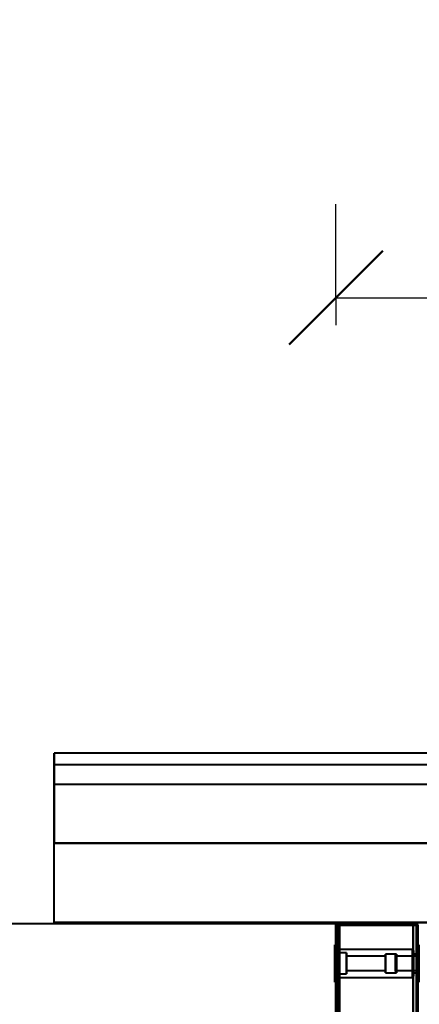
# Model space of a CAD drawing. Header units: millimetres. Extents: x -1041 to 1388, y -120 to 1250.
# Tile 73 of 85: x -422 to -251, y 828 to 1250. Entities that reach past the tile are written whole.
import ezdxf

# ---------------------------------------------------------------- set-up
doc = ezdxf.new("R2010")
doc.units = ezdxf.units.MM
for name, color, linetype, lineweight in [('A-ANNO-DIMS', 211, 'Continuous', 30), ('A-ANNO-DIMS-20', 211, 'Continuous', 30), ('A-GENM', 13, 'Continuous', 40), ('G-IMPT', 8, 'Continuous', 40)]:
    doc.layers.add(name, color=color, linetype=linetype, lineweight=lineweight)
doc.styles.add('Arial_2', font='arial.ttf', dxfattribs={"height": 60})
doc.dimstyles.new('Linéaire', dxfattribs={"dimscale": 304.8, "dimtxt": 61.215564, "dimasz": 0.131234, "dimexe": 0.131234, "dimexo": 0.131234, "dimgap": 0.131234, "dimtad": 1, "dimdec": 0, "dimzin": 0, "dimdsep": 46, "dimtxsty": 'Arial_2', "dimblk1": 'OBLIQUE', "dimblk2": 'OBLIQUE', "dimsah": 1, "dimcen": 0.09, "dimazin": 0, "dimtfac": 1, "dimtdec": 4, "dimtix": 1, "dimtmove": 0, "dimatfit": 3, "dimfxl": 1, "dimtvp": 1, "dimtfill": 1, "dimtolj": 1, "dimtzin": 0, "dimarcsym": 2})

# ---------------------------------------------------------------- blocks, each defined once
blk = doc.blocks.new('NEXA 400 CALQUES_dwg-748074-Droite')
at = {"layer": 'G-IMPT'}
for p, q in [((-287, 862.77), (-287, 128.97)), ((-287, 862.77), (-287, 128.97)), ((-286.4, 862.77), (-287, 862.77)), ((-287, 862.77), (-286.4, 862.77)), ((-287, 862.77), (-286.4, 862.77)), ((-286.4, 862.77), (-287, 862.77)), ((-286.4, 862.77), (-287, 862.77)), ((-287, 862.77), (-286.4, 862.77)), ((-286.4, 862.77), (-287, 862.77)), ((-287, 862.77), (-286.4, 862.77)), ((-252, 862.27), (-252.6, 862.27)), ((-252, 862.27), (-252.6, 862.27)), ((-252.6, 862.27), (-252, 862.27)), ((-252.6, 862.27), (-252, 862.27)), ((-252, 862.27), (-252.6, 862.27)), ((-252.6, 862.27), (-252, 862.27)), ((-252.6, 862.27), (-252, 862.27)), ((-252, 862.27), (-252.6, 862.27)), ((-252, 129.47), (-252, 862.27)), ((-252, 129.47), (-252, 862.27)), ((-287, 853.87), (-287.55, 853.87)), ((-287.55, 853.87), (-287.55, 845.87)), ((-287.55, 837.87), (-287.55, 853.87)), ((-287.55, 845.87), (-287.55, 853.87)), ((-287, 845.87), (-287, 853.87)), ((-287, 853.87), (-287, 837.87)), ((-287, 853.87), (-287, 845.87)), ((-286.5, 851.87), (-287, 851.87)), ((-287, 851.87), (-287, 845.87)), ((-254.35, 851.85), (-287, 851.85)), ((-287, 839.9), (-287, 851.85)), ((-287, 839.9), (-287, 851.85)), ((-286.5, 851.87), (-286.5, 845.87)), ((-286.5, 845.87), (-286.5, 851.87)), ((-253.85, 851.35), (-254.35, 851.85)), ((-254.35, 839.9), (-254.35, 851.85)), ((-254.35, 839.9), (-254.35, 851.85)), ((-254.35, 851.85), (-254.35, 839.9)), ((-254.35, 851.85), (-254.35, 839.9)), ((-253.85, 851.35), (-253.85, 840.4)), ((-253.85, 851.35), (-253.85, 840.4)), ((-253.85, 840.4), (-253.85, 851.35)), ((-253.85, 840.4), (-253.85, 851.35)), ((-251.55, 853.87), (-252, 853.87)), ((-252, 853.87), (-252, 845.87)), ((-252, 837.87), (-252, 853.87)), ((-252, 845.87), (-252, 853.87)), ((-251.55, 845.87), (-251.55, 853.87)), ((-251.55, 853.87), (-251.55, 837.87)), ((-251.55, 853.87), (-251.55, 845.87)), ((-287.35, 850.37), (-287.55, 850.57)), ((-287.55, 850.57), (-287.55, 841.17)), ((-287.55, 850.57), (-287.55, 841.17)), ((-287.55, 841.17), (-287.55, 850.57)), ((-287.55, 841.17), (-287.55, 850.57)), ((-282.55, 850.37), (-287.35, 850.37)), ((-287.35, 850.37), (-287.35, 841.37)), ((-287.35, 850.37), (-287.35, 841.37)), ((-287.35, 841.37), (-287.35, 850.37)), ((-287.35, 841.37), (-287.35, 850.37)), ((-282.55, 850.37), (-282.55, 845.87)), ((-282.55, 841.37), (-282.55, 850.37)), ((-282.55, 845.87), (-282.55, 850.37)), ((-265.85, 848.92), (-282.55, 848.92)), ((-282.55, 848.92), (-282.55, 848.82)), ((-282.55, 848.92), (-282.55, 842.92)), ((-282.55, 842.82), (-282.55, 848.92)), ((-282.55, 842.82), (-282.55, 848.92)), ((-282.55, 848.82), (-282.55, 842.82)), ((-261.05, 849.87), (-265.85, 849.87)), ((-265.85, 841.87), (-265.85, 849.87)), ((-265.85, 841.87), (-265.85, 849.87)), ((-265.85, 849.87), (-265.85, 842)), ((-265.85, 849.74), (-265.85, 841.87)), ((-265.85, 842.92), (-265.85, 848.92)), ((-265.85, 848.92), (-265.85, 842.82)), ((-265.85, 848.92), (-265.85, 842.82)), ((-265.85, 842.82), (-265.85, 848.82)), ((-261.05, 849.87), (-261.55, 849.37)), ((-261.55, 842.49), (-261.55, 849.37)), ((-261.55, 849.37), (-261.55, 842.49)), ((-261.55, 842.37), (-261.55, 849.26)), ((-261.55, 849.26), (-261.55, 842.37)), ((-252.5, 848.92), (-261.55, 848.92)), ((-261.55, 845.1), (-261.55, 848.92)), ((-261.55, 848.92), (-261.55, 842.92)), ((-261.55, 848.82), (-261.55, 845.1)), ((-261.05, 845.87), (-261.05, 849.87)), ((-261.05, 849.87), (-261.05, 845.87)), ((-261.05, 841.87), (-261.05, 849.74)), ((-261.05, 849.74), (-261.05, 841.87)), ((-252.5, 849.87), (-253.85, 849.87)), ((-253.85, 849.87), (-253.85, 841.87)), ((-253.85, 849.87), (-253.85, 841.87)), ((-253.85, 842), (-253.85, 849.87)), ((-253.85, 849.74), (-253.85, 849.87)), ((-253.85, 841.87), (-253.85, 849.74)), ((-252.5, 845.87), (-252.5, 849.87)), ((-252.5, 849.87), (-252.5, 845.87)), ((-252.5, 849.74), (-252.5, 841.87)), ((-252.5, 848.92), (-252.5, 845.87)), ((-252.5, 845.87), (-252.5, 848.92)), ((-252.5, 842.82), (-252.5, 848.82)), ((-251.55, 848.92), (-252, 848.92)), ((-252, 848.92), (-252, 845.87)), ((-252, 845.87), (-252, 848.92)), ((-252, 848.82), (-252, 842.82)), ((-251.55, 848.92), (-251.55, 845.1)), ((-251.55, 842.92), (-251.55, 848.92)), ((-251.55, 845.1), (-251.55, 848.82)), ((-287.55, 845.87), (-287.55, 837.87)), ((-287.55, 837.87), (-287.55, 845.87)), ((-287, 845.87), (-287, 839.87)), ((-287, 837.87), (-287, 845.87)), ((-287, 845.87), (-287, 837.87)), ((-286.5, 845.87), (-286.5, 839.87)), ((-286.5, 839.87), (-286.5, 845.87)), ((-282.55, 845.87), (-282.55, 841.37)), ((-282.55, 841.37), (-282.55, 845.87)), ((-282.55, 842.82), (-265.85, 842.82)), ((-265.85, 842.82), (-265.85, 842.92)), ((-261.55, 842.82), (-261.55, 846.65)), ((-261.55, 845.1), (-261.55, 842.82)), ((-261.55, 842.82), (-252.5, 842.82)), ((-261.05, 842), (-261.05, 845.87)), ((-261.05, 845.87), (-261.05, 842)), ((-252.5, 841.87), (-252.5, 845.87)), ((-252.5, 845.87), (-252.5, 842)), ((-252.5, 845.87), (-252.5, 842.82)), ((-252.5, 842.92), (-252.5, 845.87)), ((-252, 845.87), (-252, 837.87)), ((-252, 845.87), (-252, 842.92)), ((-252, 837.87), (-252, 845.87)), ((-252, 842.82), (-252, 845.87)), ((-252, 842.82), (-251.55, 842.82)), ((-251.55, 846.65), (-251.55, 842.82)), ((-251.55, 837.87), (-251.55, 845.87)), ((-251.55, 845.87), (-251.55, 837.87)), ((-251.55, 842.82), (-251.55, 845.1)), ((-287.55, 841.17), (-287.35, 841.37)), ((-287.35, 841.37), (-282.55, 841.37)), ((-287, 839.9), (-254.35, 839.9)), ((-287, 839.87), (-286.5, 839.87)), ((-265.85, 842), (-265.85, 841.87)), ((-265.85, 841.87), (-261.05, 841.87)), ((-261.55, 842.37), (-261.05, 841.87)), ((-254.35, 839.9), (-253.85, 840.4)), ((-253.85, 841.87), (-252.5, 841.87)), ((-287.55, 837.87), (-287, 837.87)), ((-252, 837.87), (-251.55, 837.87))]:
    blk.add_line(p, q, dxfattribs=at)
at = {"layer": 'G-IMPT', "flags": 128}
for points in [[(-286.45, 862.82), (-286.59, 862.81), (-286.73, 862.8), (-286.86, 862.78), (-287, 862.77)], [(-287, 862.77), (-286.86, 862.78), (-286.73, 862.8), (-286.59, 862.81), (-286.45, 862.82)], [(-287, 862.77), (-286.86, 862.78), (-286.73, 862.8), (-286.59, 862.81), (-286.45, 862.82)], [(-286.45, 862.82), (-286.59, 862.81), (-286.73, 862.8), (-286.86, 862.78), (-287, 862.77)], [(-287, 862.77), (-286.86, 862.77), (-286.73, 862.77), (-286.59, 862.77), (-286.45, 862.77)], [(-287, 128.97), (-287, 312.42), (-287, 495.87), (-287, 679.32), (-287, 862.77)], [(-287, 862.77), (-287, 679.32), (-287, 495.87), (-287, 312.42), (-287, 128.97)], [(-287, 128.97), (-287, 312.42), (-287, 495.87), (-287, 679.32), (-287, 862.77)], [(-287, 862.77), (-287, 679.32), (-287, 495.87), (-287, 312.42), (-287, 128.97)], [(-286.45, 862.77), (-286.59, 862.77), (-286.73, 862.77), (-286.86, 862.77), (-287, 862.77)], [(-286.45, 862.77), (-286.59, 862.77), (-286.73, 862.77), (-286.86, 862.77), (-287, 862.77)], [(-287, 862.77), (-287, 679.32), (-287, 495.87), (-287, 312.42), (-287, 128.97)], [(-287, 862.77), (-287, 679.32), (-287, 495.87), (-287, 312.42), (-287, 128.97)], [(-287, 128.97), (-287, 312.42), (-287, 495.87), (-287, 679.32), (-287, 862.77)], [(-287, 862.77), (-286.86, 862.77), (-286.73, 862.77), (-286.59, 862.77), (-286.45, 862.77)], [(-287, 128.97), (-287, 312.42), (-287, 495.87), (-287, 679.32), (-287, 862.77)], [(-286.5, 862.77), (-286.5, 679.32), (-286.5, 495.87), (-286.5, 312.42), (-286.5, 128.97)], [(-286.5, 128.97), (-286.5, 312.42), (-286.5, 495.87), (-286.5, 679.32), (-286.5, 862.77)], [(-286.5, 128.97), (-286.5, 312.42), (-286.5, 495.87), (-286.5, 679.32), (-286.5, 862.77)], [(-286.5, 862.77), (-286.5, 679.32), (-286.5, 495.87), (-286.5, 312.42), (-286.5, 128.97)], [(-254, 862.87), (-262.11, 862.86), (-270.23, 862.85), (-278.34, 862.83), (-286.45, 862.82)], [(-286.45, 862.82), (-278.34, 862.83), (-270.23, 862.85), (-262.11, 862.86), (-254, 862.87)], [(-286.45, 862.82), (-278.34, 862.83), (-270.23, 862.85), (-262.11, 862.86), (-254, 862.87)], [(-254, 862.87), (-262.11, 862.86), (-270.23, 862.85), (-278.34, 862.83), (-286.45, 862.82)], [(-286.45, 862.77), (-278.34, 862.77), (-270.23, 862.77), (-262.11, 862.77), (-254, 862.77)], [(-254, 862.77), (-262.11, 862.77), (-270.23, 862.77), (-278.34, 862.77), (-286.45, 862.77)], [(-254, 862.77), (-262.11, 862.77), (-270.23, 862.77), (-278.34, 862.77), (-286.45, 862.77)], [(-286.45, 862.77), (-278.34, 862.77), (-270.23, 862.77), (-262.11, 862.77), (-254, 862.77)], [(-286.4, 863.37), (-278.3, 863.37), (-270.2, 863.37), (-262.1, 863.37), (-254, 863.37)], [(-254, 863.37), (-262.1, 863.37), (-270.2, 863.37), (-278.3, 863.37), (-286.4, 863.37)], [(-286.4, 863.37), (-278.3, 863.37), (-270.2, 863.37), (-262.1, 863.37), (-254, 863.37)], [(-254, 863.37), (-262.1, 863.37), (-270.2, 863.37), (-278.3, 863.37), (-286.4, 863.37)], [(-254, 863.37), (-262.1, 863.37), (-270.2, 863.37), (-278.3, 863.37), (-286.4, 863.37)], [(-254, 863.37), (-262.1, 863.37), (-270.2, 863.37), (-278.3, 863.37), (-286.4, 863.37)], [(-286.4, 863.37), (-278.3, 863.37), (-270.2, 863.37), (-262.1, 863.37), (-254, 863.37)], [(-286.4, 863.37), (-278.3, 863.37), (-270.2, 863.37), (-262.1, 863.37), (-254, 863.37)], [(-254, 862.87), (-262.1, 862.87), (-270.2, 862.87), (-278.3, 862.87), (-286.4, 862.87)], [(-286.4, 862.87), (-278.3, 862.87), (-270.2, 862.87), (-262.1, 862.87), (-254, 862.87)], [(-254, 862.87), (-262.1, 862.87), (-270.2, 862.87), (-278.3, 862.87), (-286.4, 862.87)], [(-286.4, 862.87), (-278.3, 862.87), (-270.2, 862.87), (-262.1, 862.87), (-254, 862.87)], [(-254, 862.77), (-262.1, 862.77), (-270.2, 862.77), (-278.3, 862.77), (-286.4, 862.77)], [(-286.4, 862.77), (-286.4, 679.32), (-286.4, 495.87), (-286.4, 312.42), (-286.4, 128.97)], [(-286.4, 128.97), (-286.4, 312.42), (-286.4, 495.87), (-286.4, 679.32), (-286.4, 862.77)], [(-286.4, 862.77), (-278.3, 862.77), (-270.2, 862.77), (-262.1, 862.77), (-254, 862.77)], [(-254, 862.77), (-262.1, 862.77), (-270.2, 862.77), (-278.3, 862.77), (-286.4, 862.77)], [(-286.4, 128.97), (-286.4, 312.42), (-286.4, 495.87), (-286.4, 679.32), (-286.4, 862.77)], [(-286.4, 862.77), (-278.3, 862.77), (-270.2, 862.77), (-262.1, 862.77), (-254, 862.77)], [(-286.4, 862.77), (-286.4, 679.32), (-286.4, 495.87), (-286.4, 312.42), (-286.4, 128.97)], [(-286.4, 128.97), (-286.4, 312.42), (-286.4, 495.87), (-286.4, 679.32), (-286.4, 862.77)], [(-286.4, 862.77), (-278.3, 862.77), (-270.2, 862.77), (-262.1, 862.77), (-254, 862.77)], [(-254, 862.77), (-262.1, 862.77), (-270.2, 862.77), (-278.3, 862.77), (-286.4, 862.77)], [(-286.4, 862.77), (-286.4, 679.32), (-286.4, 495.87), (-286.4, 312.42), (-286.4, 128.97)], [(-286.4, 128.97), (-286.4, 312.42), (-286.4, 495.87), (-286.4, 679.32), (-286.4, 862.77)], [(-286.4, 862.77), (-278.3, 862.77), (-270.2, 862.77), (-262.1, 862.77), (-254, 862.77)], [(-286.4, 862.77), (-278.3, 862.77), (-270.2, 862.77), (-262.1, 862.77), (-254, 862.77)], [(-254, 862.77), (-262.1, 862.77), (-270.2, 862.77), (-278.3, 862.77), (-286.4, 862.77)], [(-286.4, 862.77), (-286.4, 679.32), (-286.4, 495.87), (-286.4, 312.42), (-286.4, 128.97)], [(-286.4, 128.97), (-286.4, 312.42), (-286.4, 495.87), (-286.4, 679.32), (-286.4, 862.77)], [(-254, 862.77), (-262.1, 862.77), (-270.2, 862.77), (-278.3, 862.77), (-286.4, 862.77)], [(-286.4, 862.77), (-286.4, 679.32), (-286.4, 495.87), (-286.4, 312.42), (-286.4, 128.97)], [(-254, 862.77), (-262.1, 862.77), (-270.2, 862.77), (-278.3, 862.77), (-286.4, 862.77)], [(-286.4, 862.77), (-286.4, 679.32), (-286.4, 495.87), (-286.4, 312.42), (-286.4, 128.97)], [(-286.4, 128.97), (-286.4, 312.42), (-286.4, 495.87), (-286.4, 679.32), (-286.4, 862.77)], [(-286.4, 862.77), (-278.3, 862.77), (-270.2, 862.77), (-262.1, 862.77), (-254, 862.77)], [(-285.5, 862.37), (-285.5, 862.5), (-285.5, 862.62), (-285.5, 862.75), (-285.5, 862.87)], [(-285.5, 862.87), (-285.5, 862.75), (-285.5, 862.62), (-285.5, 862.5), (-285.5, 862.37)], [(-254, 862.87), (-261.88, 862.87), (-269.75, 862.87), (-277.63, 862.87), (-285.5, 862.87)], [(-285.5, 862.87), (-277.63, 862.87), (-269.75, 862.87), (-261.88, 862.87), (-254, 862.87)], [(-254, 862.87), (-261.88, 862.87), (-269.75, 862.87), (-277.63, 862.87), (-285.5, 862.87)], [(-285.5, 862.87), (-285.5, 862.75), (-285.5, 862.62), (-285.5, 862.5), (-285.5, 862.37)], [(-285.5, 862.37), (-285.5, 862.5), (-285.5, 862.62), (-285.5, 862.75), (-285.5, 862.87)], [(-285.5, 862.87), (-277.63, 862.87), (-269.75, 862.87), (-261.88, 862.87), (-254, 862.87)], [(-254, 862.87), (-261.88, 862.87), (-269.75, 862.87), (-277.63, 862.87), (-285.5, 862.87)], [(-285.5, 862.87), (-285.5, 862.75), (-285.5, 862.62), (-285.5, 862.5), (-285.5, 862.37)], [(-285.5, 862.37), (-285.5, 862.5), (-285.5, 862.62), (-285.5, 862.75), (-285.5, 862.87)], [(-285.5, 862.87), (-285.5, 862.75), (-285.5, 862.62), (-285.5, 862.5), (-285.5, 862.37)], [(-285.5, 862.37), (-285.5, 862.5), (-285.5, 862.62), (-285.5, 862.75), (-285.5, 862.87)], [(-285.5, 862.87), (-277.63, 862.87), (-269.75, 862.87), (-261.88, 862.87), (-254, 862.87)], [(-254, 862.87), (-261.88, 862.87), (-269.75, 862.87), (-277.63, 862.87), (-285.5, 862.87)], [(-285.5, 862.87), (-277.63, 862.87), (-269.75, 862.87), (-261.88, 862.87), (-254, 862.87)], [(-252.6, 862.37), (-260.83, 862.37), (-269.05, 862.37), (-277.28, 862.37), (-285.5, 862.37)], [(-285.5, 862.37), (-277.28, 862.37), (-269.05, 862.37), (-260.83, 862.37), (-252.6, 862.37)], [(-285.5, 862.37), (-277.26, 862.36), (-269.03, 862.35), (-260.79, 862.33), (-252.55, 862.32)], [(-252.55, 862.32), (-260.79, 862.33), (-269.03, 862.35), (-277.26, 862.36), (-285.5, 862.37)], [(-252.6, 862.37), (-260.83, 862.37), (-269.05, 862.37), (-277.28, 862.37), (-285.5, 862.37)], [(-285.5, 862.37), (-277.28, 862.37), (-269.05, 862.37), (-260.83, 862.37), (-252.6, 862.37)], [(-285.5, 862.37), (-277.26, 862.36), (-269.03, 862.35), (-260.79, 862.33), (-252.55, 862.32)], [(-252.55, 862.32), (-260.79, 862.33), (-269.03, 862.35), (-277.26, 862.36), (-285.5, 862.37)], [(-285.5, 129.47), (-285.5, 312.67), (-285.5, 495.87), (-285.5, 679.07), (-285.5, 862.27)], [(-285.5, 862.27), (-285.5, 679.07), (-285.5, 495.87), (-285.5, 312.67), (-285.5, 129.47)], [(-285.5, 862.27), (-285.5, 679.07), (-285.5, 495.87), (-285.5, 312.67), (-285.5, 129.47)], [(-285.5, 129.47), (-285.5, 312.67), (-285.5, 495.87), (-285.5, 679.07), (-285.5, 862.27)], [(-285.5, 129.47), (-285.5, 312.67), (-285.5, 495.87), (-285.5, 679.07), (-285.5, 862.27)], [(-285.5, 862.27), (-277.63, 862.27), (-269.75, 862.27), (-261.88, 862.27), (-254, 862.27)], [(-285.5, 129.47), (-285.5, 312.67), (-285.5, 495.87), (-285.5, 679.07), (-285.5, 862.27)], [(-285.5, 862.27), (-277.28, 862.27), (-269.05, 862.27), (-260.83, 862.27), (-252.6, 862.27)], [(-252.6, 862.27), (-260.83, 862.27), (-269.05, 862.27), (-277.28, 862.27), (-285.5, 862.27)], [(-285.5, 862.27), (-285.5, 679.07), (-285.5, 495.87), (-285.5, 312.67), (-285.5, 129.47)], [(-285.5, 862.27), (-285.5, 679.07), (-285.5, 495.87), (-285.5, 312.67), (-285.5, 129.47)], [(-254, 862.27), (-261.88, 862.27), (-269.75, 862.27), (-277.63, 862.27), (-285.5, 862.27)], [(-252.55, 862.27), (-260.79, 862.27), (-269.03, 862.27), (-277.26, 862.27), (-285.5, 862.27)], [(-285.5, 862.27), (-277.63, 862.27), (-269.75, 862.27), (-261.88, 862.27), (-254, 862.27)], [(-254, 862.27), (-261.88, 862.27), (-269.75, 862.27), (-277.63, 862.27), (-285.5, 862.27)], [(-285.5, 862.27), (-277.26, 862.27), (-269.03, 862.27), (-260.79, 862.27), (-252.55, 862.27)], [(-285.5, 129.47), (-285.5, 312.67), (-285.5, 495.87), (-285.5, 679.07), (-285.5, 862.27)], [(-285.5, 862.27), (-277.28, 862.27), (-269.05, 862.27), (-260.83, 862.27), (-252.6, 862.27)], [(-285.5, 862.27), (-285.5, 679.07), (-285.5, 495.87), (-285.5, 312.67), (-285.5, 129.47)], [(-285.5, 129.47), (-285.5, 312.67), (-285.5, 495.87), (-285.5, 679.07), (-285.5, 862.27)], [(-252.55, 862.27), (-260.79, 862.27), (-269.03, 862.27), (-277.26, 862.27), (-285.5, 862.27)], [(-285.5, 862.27), (-277.63, 862.27), (-269.75, 862.27), (-261.88, 862.27), (-254, 862.27)], [(-285.5, 862.27), (-285.5, 679.07), (-285.5, 495.87), (-285.5, 312.67), (-285.5, 129.47)], [(-254, 862.27), (-261.88, 862.27), (-269.75, 862.27), (-277.63, 862.27), (-285.5, 862.27)], [(-252.6, 862.27), (-260.83, 862.27), (-269.05, 862.27), (-277.28, 862.27), (-285.5, 862.27)], [(-285.5, 862.27), (-285.5, 679.07), (-285.5, 495.87), (-285.5, 312.67), (-285.5, 129.47)], [(-254, 862.27), (-261.88, 862.27), (-269.75, 862.27), (-277.63, 862.27), (-285.5, 862.27)], [(-285.5, 862.27), (-277.26, 862.27), (-269.03, 862.27), (-260.79, 862.27), (-252.55, 862.27)], [(-285.5, 129.47), (-285.5, 312.67), (-285.5, 495.87), (-285.5, 679.07), (-285.5, 862.27)], [(-285.5, 862.27), (-285.5, 679.07), (-285.5, 495.87), (-285.5, 312.67), (-285.5, 129.47)], [(-285.5, 129.47), (-285.5, 312.67), (-285.5, 495.87), (-285.5, 679.07), (-285.5, 862.27)], [(-285.5, 862.27), (-277.63, 862.27), (-269.75, 862.27), (-261.88, 862.27), (-254, 862.27)], [(-254, 862.87), (-254, 863), (-254, 863.12), (-254, 863.25), (-254, 863.37)], [(-254, 863.37), (-254, 863.25), (-254, 863.12), (-254, 863), (-254, 862.87)], [(-254, 863.37), (-254, 863.25), (-254, 863.12), (-254, 863), (-254, 862.87)], [(-254, 862.87), (-254, 863), (-254, 863.12), (-254, 863.25), (-254, 863.37)], [(-254, 862.87), (-254, 863), (-254, 863.12), (-254, 863.25), (-254, 863.37)], [(-254, 862.87), (-254, 863), (-254, 863.12), (-254, 863.25), (-254, 863.37)], [(-254, 863.37), (-254, 863.25), (-254, 863.12), (-254, 863), (-254, 862.87)], [(-254, 863.37), (-254, 863.25), (-254, 863.12), (-254, 863), (-254, 862.87)], [(-252.6, 862.87), (-252.95, 862.87), (-253.3, 862.87), (-253.65, 862.87), (-254, 862.87)], [(-252.6, 862.87), (-252.95, 862.87), (-253.3, 862.87), (-253.65, 862.87), (-254, 862.87)], [(-254, 862.87), (-253.65, 862.87), (-253.3, 862.87), (-252.95, 862.87), (-252.6, 862.87)], [(-254, 862.87), (-253.65, 862.87), (-253.3, 862.87), (-252.95, 862.87), (-252.6, 862.87)], [(-252.6, 862.87), (-252.95, 862.87), (-253.3, 862.87), (-253.65, 862.87), (-254, 862.87)], [(-252.6, 862.87), (-252.95, 862.87), (-253.3, 862.87), (-253.65, 862.87), (-254, 862.87)], [(-254, 862.87), (-253.65, 862.87), (-253.3, 862.87), (-252.95, 862.87), (-252.6, 862.87)], [(-254, 862.87), (-253.65, 862.87), (-253.3, 862.87), (-252.95, 862.87), (-252.6, 862.87)], [(-254, 862.77), (-254, 862.65), (-254, 862.52), (-254, 862.4), (-254, 862.27)], [(-254, 128.97), (-254, 312.42), (-254, 495.87), (-254, 679.32), (-254, 862.77)], [(-254, 862.27), (-254, 862.4), (-254, 862.52), (-254, 862.65), (-254, 862.77)], [(-254, 862.77), (-254, 679.32), (-254, 495.87), (-254, 312.42), (-254, 128.97)], [(-254, 862.77), (-254, 862.65), (-254, 862.52), (-254, 862.4), (-254, 862.27)], [(-254, 862.27), (-254, 862.4), (-254, 862.52), (-254, 862.65), (-254, 862.77)], [(-254, 862.77), (-254, 831), (-254, 799.22), (-254, 767.45), (-254, 735.67)], [(-254, 735.67), (-254, 767.45), (-254, 799.22), (-254, 831), (-254, 862.77)], [(-254, 862.27), (-254, 862.4), (-254, 862.52), (-254, 862.65), (-254, 862.77)], [(-254, 862.77), (-254, 679.32), (-254, 495.87), (-254, 312.42), (-254, 128.97)], [(-254, 862.77), (-254, 862.65), (-254, 862.52), (-254, 862.4), (-254, 862.27)], [(-254, 128.97), (-254, 312.42), (-254, 495.87), (-254, 679.32), (-254, 862.77)], [(-254, 862.27), (-254, 862.4), (-254, 862.52), (-254, 862.65), (-254, 862.77)], [(-254, 862.77), (-254, 862.65), (-254, 862.52), (-254, 862.4), (-254, 862.27)], [(-254, 735.67), (-254, 767.45), (-254, 799.22), (-254, 831), (-254, 862.77)], [(-254, 862.77), (-254, 831), (-254, 799.22), (-254, 767.45), (-254, 735.67)], [(-254, 862.27), (-254, 679.07), (-254, 495.87), (-254, 312.67), (-254, 129.47)], [(-252.6, 862.27), (-252.95, 862.27), (-253.3, 862.27), (-253.65, 862.27), (-254, 862.27)], [(-254, 862.27), (-254, 679.07), (-254, 495.87), (-254, 312.67), (-254, 129.47)], [(-254, 129.47), (-254, 312.67), (-254, 495.87), (-254, 679.07), (-254, 862.27)], [(-254, 862.27), (-253.65, 862.27), (-253.3, 862.27), (-252.95, 862.27), (-252.6, 862.27)], [(-252.6, 862.27), (-252.95, 862.27), (-253.3, 862.27), (-253.65, 862.27), (-254, 862.27)], [(-254, 129.47), (-254, 312.67), (-254, 495.87), (-254, 679.07), (-254, 862.27)], [(-254, 862.27), (-253.65, 862.27), (-253.3, 862.27), (-252.95, 862.27), (-252.6, 862.27)], [(-252.6, 862.27), (-252.95, 862.27), (-253.3, 862.27), (-253.65, 862.27), (-254, 862.27)], [(-254, 862.27), (-254, 679.07), (-254, 495.87), (-254, 312.67), (-254, 129.47)], [(-254, 862.27), (-253.65, 862.27), (-253.3, 862.27), (-252.95, 862.27), (-252.6, 862.27)], [(-254, 129.47), (-254, 312.67), (-254, 495.87), (-254, 679.07), (-254, 862.27)], [(-252.6, 862.27), (-252.95, 862.27), (-253.3, 862.27), (-253.65, 862.27), (-254, 862.27)], [(-254, 129.47), (-254, 312.67), (-254, 495.87), (-254, 679.07), (-254, 862.27)], [(-254, 862.27), (-253.65, 862.27), (-253.3, 862.27), (-252.95, 862.27), (-252.6, 862.27)], [(-254, 862.27), (-254, 679.07), (-254, 495.87), (-254, 312.67), (-254, 129.47)], [(-252.6, 862.27), (-252.6, 679.07), (-252.6, 495.87), (-252.6, 312.67), (-252.6, 129.47)], [(-252.6, 129.47), (-252.6, 312.67), (-252.6, 495.87), (-252.6, 679.07), (-252.6, 862.27)], [(-252.6, 129.47), (-252.6, 312.67), (-252.6, 495.87), (-252.6, 679.07), (-252.6, 862.27)], [(-252.6, 862.27), (-252.6, 679.07), (-252.6, 495.87), (-252.6, 312.67), (-252.6, 129.47)], [(-252.6, 862.27), (-252.6, 679.07), (-252.6, 495.87), (-252.6, 312.67), (-252.6, 129.47)], [(-252.6, 129.47), (-252.6, 312.67), (-252.6, 495.87), (-252.6, 679.07), (-252.6, 862.27)], [(-252.6, 862.27), (-252.6, 679.07), (-252.6, 495.87), (-252.6, 312.67), (-252.6, 129.47)], [(-252.6, 129.47), (-252.6, 312.67), (-252.6, 495.87), (-252.6, 679.07), (-252.6, 862.27)], [(-252.6, 862.27), (-252.6, 679.07), (-252.6, 495.87), (-252.6, 312.67), (-252.6, 129.47)], [(-252.6, 129.47), (-252.6, 312.67), (-252.6, 495.87), (-252.6, 679.07), (-252.6, 862.27)], [(-252.6, 129.47), (-252.6, 312.67), (-252.6, 495.87), (-252.6, 679.07), (-252.6, 862.27)], [(-252.6, 862.27), (-252.6, 679.07), (-252.6, 495.87), (-252.6, 312.67), (-252.6, 129.47)], [(-252.55, 862.32), (-252.41, 862.31), (-252.28, 862.3), (-252.14, 862.28), (-252, 862.27)], [(-252, 862.27), (-252.14, 862.28), (-252.28, 862.3), (-252.41, 862.31), (-252.55, 862.32)], [(-252.55, 862.32), (-252.41, 862.31), (-252.28, 862.3), (-252.14, 862.28), (-252, 862.27)], [(-252, 862.27), (-252.14, 862.28), (-252.28, 862.3), (-252.41, 862.31), (-252.55, 862.32)], [(-252, 862.27), (-252.14, 862.27), (-252.28, 862.27), (-252.41, 862.27), (-252.55, 862.27)], [(-252.55, 862.27), (-252.41, 862.27), (-252.28, 862.27), (-252.14, 862.27), (-252, 862.27)], [(-252, 862.27), (-252.14, 862.27), (-252.28, 862.27), (-252.41, 862.27), (-252.55, 862.27)], [(-252.55, 862.27), (-252.41, 862.27), (-252.28, 862.27), (-252.14, 862.27), (-252, 862.27)], [(-252.5, 862.27), (-252.5, 679.07), (-252.5, 495.87), (-252.5, 312.67), (-252.5, 129.47)], [(-252.5, 129.47), (-252.5, 312.67), (-252.5, 495.87), (-252.5, 679.07), (-252.5, 862.27)], [(-252.5, 129.47), (-252.5, 312.67), (-252.5, 495.87), (-252.5, 679.07), (-252.5, 862.27)], [(-252.5, 862.27), (-252.5, 679.07), (-252.5, 495.87), (-252.5, 312.67), (-252.5, 129.47)], [(-252, 129.47), (-252, 312.67), (-252, 495.87), (-252, 679.07), (-252, 862.27)], [(-252, 862.27), (-252, 679.07), (-252, 495.87), (-252, 312.67), (-252, 129.47)], [(-252, 129.47), (-252, 312.67), (-252, 495.87), (-252, 679.07), (-252, 862.27)], [(-252, 862.27), (-252, 679.07), (-252, 495.87), (-252, 312.67), (-252, 129.47)], [(-252, 129.47), (-252, 312.67), (-252, 495.87), (-252, 679.07), (-252, 862.27)], [(-252, 862.27), (-252, 679.07), (-252, 495.87), (-252, 312.67), (-252, 129.47)], [(-252, 129.47), (-252, 312.67), (-252, 495.87), (-252, 679.07), (-252, 862.27)], [(-252, 862.27), (-252, 679.07), (-252, 495.87), (-252, 312.67), (-252, 129.47)]]:
    blk.add_lwpolyline(points, dxfattribs=at)
at = {"layer": 'G-IMPT'}
for centre, start, end in [((-286.4, 862.77), 90, 180), ((-286.4, 862.77), 90, 180), ((-286.4, 862.77), 90, 180), ((-286.4, 862.77), 90, 180), ((-286.4, 862.77), 90, 180), ((-286.4, 862.77), 90, 180), ((-286.4, 862.77), 90, 180), ((-286.4, 862.77), 90, 180), ((-252.6, 862.27), 0, 90), ((-252.6, 862.27), 360, 90), ((-252.6, 862.27), 0, 90), ((-252.6, 862.27), 360, 90), ((-252.6, 862.27), 0, 90), ((-252.6, 862.27), 0, 90), ((-252.6, 862.27), 0, 90), ((-252.6, 862.27), 360, 90)]:
    blk.add_arc(centre, 0.6, start, end, dxfattribs=at)
blk = doc.blocks.new('Nexa Toit - 400-748087-Droite')
at = {"layer": 'A-GENM'}
for p, q in [((-407.5, 922.37), (-407.5, 935.87)), ((-407.5, 935.87), (-407.5, 897.37)), ((407.5, 935.87), (-407.5, 935.87)), ((407.5, 935.87), (-407.5, 935.87)), ((-407.5, 897.37), (-407.5, 930.87)), ((-407.5, 930.87), (-407.5, 922.37)), ((407.5, 930.87), (-407.5, 930.87)), ((407.5, 930.87), (-407.5, 930.87)), ((407.5, 922.37), (-407.5, 922.37)), ((407.5, 922.37), (-407.5, 922.37)), ((-407.5, 897.37), (407.5, 897.37)), ((407.5, 897.37), (-407.5, 897.37)), ((407.5, 897.37), (-407.5, 897.37)), ((-407.5, 897.37), (407.5, 897.37)), ((-407.5, 863.37), (-407.5, 897.37)), ((-407.5, 863.37), (-407.5, 897.37)), ((407.5, 863.37), (-407.5, 863.37)), ((-407.5, 863.37), (407.5, 863.37))]:
    blk.add_line(p, q, dxfattribs=at)
blk = doc.blocks.new('Maintenance r21 - Maintenance r21-748144-Droite')
at = {"layer": 'A-GENM'}
for p, q in [((-287, 862.87), (-1041, 862.87)), ((-287, 862.87), (-1041, 862.87)), ((-287, 0), (-287, 862.87)), ((-287, 862.87), (-287, 0))]:
    blk.add_line(p, q, dxfattribs=at)
blk = doc.blocks.new('DIMBLOCK1-Droite')
at = {"layer": 'A-ANNO-DIMS-20'}
for p, q in [((-287, 1130.72), (-287, 1170.72)), ((0, 1130.72), (0, 1170.72)), ((-287, 1130.72), (0, 1130.72)), ((-287, 1130.72), (-287, 1119)), ((0, 1130.72), (0, 1119))]:
    blk.add_line(p, q, dxfattribs=at)
at = {"layer": 'A-ANNO-DIMS-20', "lineweight": 50}
for p, q in [((-287, 1130.72), (-267, 1150.72)), ((0, 1130.72), (20, 1150.72)), ((-287, 1130.72), (-307, 1110.72)), ((0, 1130.72), (-20, 1110.72))]:
    blk.add_line(p, q, dxfattribs=at)
at = {"layer": 'A-ANNO-DIMS-20', "color": 0, "insert": (-212.72, 1248.61), "char_height": 60, "width": 166.1296, "attachment_point": 1, "line_spacing_factor": 0.941778, "style": 'Arial_2', "bg_fill": 3, "box_fill_scale": 1.25, "bg_fill_color": 256, "bg_fill_true_color": 13158600, "bg_fill_transparency": 0}
blk.add_mtext('287', dxfattribs=at)
blk = doc.blocks.new('_Oblique')
at = {"color": 0, "linetype": 'ByBlock', "lineweight": -2}
blk.add_line((-0.5, -0.5), (0.5, 0.5), dxfattribs=at)

msp = doc.modelspace()

# ---------------------------------------------------------------- block references
at = {"layer": 'A-GENM'}
for name in ['Nexa Toit - 400-748087-Droite', 'Maintenance r21 - Maintenance r21-748144-Droite']:
    msp.add_blockref(name, (0, 0), dxfattribs=at)
at = {"layer": 'G-IMPT'}
msp.add_blockref('NEXA 400 CALQUES_dwg-748074-Droite', (0, 0), dxfattribs=at)

# ---------------------------------------------------------------- dimensions: what is measured, and where the dimension line sits
at = {"layer": 'A-ANNO-DIMS'}
dim = msp.add_linear_dim(base=(0, 1130.72), p1=(-287, 1159), p2=(0, 1159), dimstyle='Linéaire', override={"dimpost": '<>', "dimfxl": 287}, dxfattribs=at)
dim.commit()
dim.dimension.update_dxf_attribs({"geometry": 'DIMBLOCK1-Droite', "text_midpoint": (-143.5, 1201.35)})

doc.saveas('drawing.dxf')
